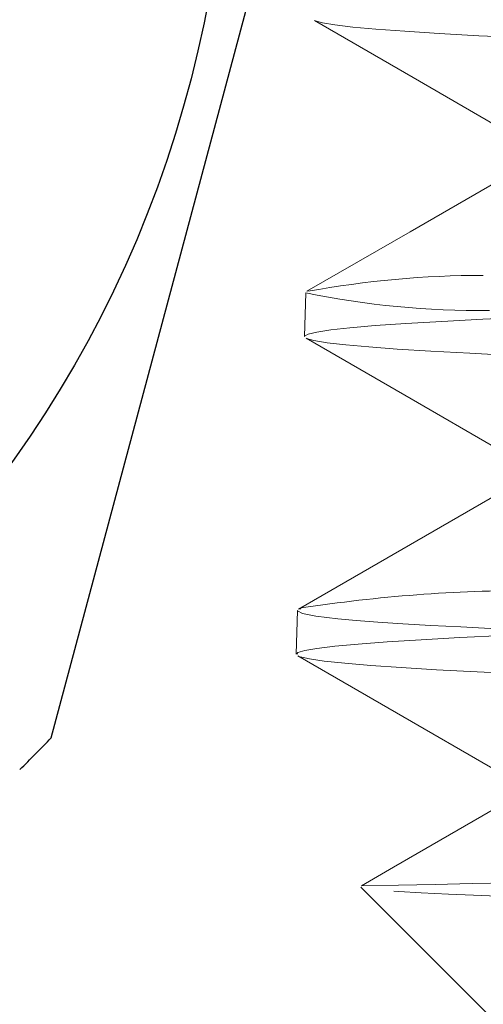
# Model space of a CAD drawing. Header units: inches. Extents: x 15 to 50, y -71 to 91.
# Tile 35 of 49: x 38.016 to 38.198, y 81.178 to 81.565. Entities that reach past the tile are written whole.
import ezdxf

# ---------------------------------------------------------------- set-up
doc = ezdxf.new("R2010")
doc.units = ezdxf.units.IN
doc.header["$LTSCALE"] = 1.21
doc.header["$MEASUREMENT"] = 0
doc.linetypes.add('SLD-Dashed', pattern=[0.07500000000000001, 0.05, -0.025])
doc.linetypes.add('SLD-Solid', pattern=[0])
doc.layers.get('0').update_dxf_attribs({"linetype": 'CONTINUOUS'})

msp = doc.modelspace()

# ---------------------------------------------------------------- linework, layer by layer
at = {"color": 7, "linetype": 'Continuous'}
msp.add_line((38.0280007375, 81.28239938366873), (38.1628397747, 81.78562552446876), dxfattribs=at)
at = {"color": 7, "linetype": 'SLD-Solid', "lineweight": 15}
for p, q in [((38.1281144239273, 81.45753129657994), (38.12766292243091, 81.44028915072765)), ((38.12573700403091, 81.33311644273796), (38.1263026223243, 81.33353287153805)), ((38.12484186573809, 81.33255734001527), (38.1243908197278, 81.31533259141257)), ((38.14983822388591, 81.22369461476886), (38.20368169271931, 81.16985114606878))]:
    msp.add_line(p, q, dxfattribs=at)
at = {"color": 252, "linetype": 'SLD-Dashed', "lineweight": 0}
msp.add_line((38.12811930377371, 81.45746281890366), (38.1282111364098, 81.45752876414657), dxfattribs=at)
at = {"color": 7, "linetype": 'SLD-Solid', "lineweight": 15, "flags": 128}
for points in [[(38.13154345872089, 81.56460379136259), (38.1703318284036, 81.54219945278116), (38.20978339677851, 81.51941137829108)], [(38.20981197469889, 81.50499203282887), (38.16921056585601, 81.48154042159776), (38.12860793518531, 81.45808881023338)], [(40.5223647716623, 81.50276661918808), (40.5224668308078, 81.50245495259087), (40.52066201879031, 81.50163412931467), (40.5167797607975, 81.50081290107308), (40.5106726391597, 81.49996932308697), (40.5024151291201, 81.49912000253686), (40.4919359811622, 81.49825892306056), (40.4793092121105, 81.49739570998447), (40.46510799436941, 81.49656584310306), (40.44895256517, 81.49574350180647), (40.43073673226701, 81.49492215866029), (40.41059949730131, 81.49410142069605), (40.3880745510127, 81.49325894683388), (40.36362145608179, 81.49241087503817), (40.3370823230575, 81.49155072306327), (40.3086805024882, 81.49068763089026), (40.27955399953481, 81.48985647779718), (40.2487912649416, 81.48903233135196), (40.2162135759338, 81.48821020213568), (40.1820872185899, 81.48738977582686), (40.1456794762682, 81.48654831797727), (40.10778329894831, 81.48570150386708), (40.06817193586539, 81.48484238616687), (40.0271929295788, 81.48397961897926), (39.986420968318, 81.48314746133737), (39.94451534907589, 81.48232150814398), (39.9012449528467, 81.48149830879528), (39.8569733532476, 81.48067799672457), (39.81078396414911, 81.47983744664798), (39.76371381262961, 81.47899187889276), (39.7154928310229, 81.47813388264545), (39.666553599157, 81.47727162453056), (39.6187300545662, 81.47643880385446), (39.570403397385, 81.47561110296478), (39.5213161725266, 81.47478653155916), (39.4718882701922, 81.47396611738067), (39.4211225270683, 81.47312634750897), (39.3701831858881, 81.47228199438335), (39.31878729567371, 81.47142518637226), (39.26740371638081, 81.47056360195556), (39.2179189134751, 81.46973048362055), (39.1686184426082, 81.46890118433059), (39.11924755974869, 81.46807495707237), (39.07023514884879, 81.46725417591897), (39.0206158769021, 81.46641503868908), (38.97154995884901, 81.46557184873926), (38.9227734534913, 81.46471627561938), (38.87473863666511, 81.46385550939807), (38.8291717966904, 81.46302233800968), (38.7844561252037, 81.46219174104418), (38.7403683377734, 81.46136373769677), (38.6972979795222, 81.46054221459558), (38.6544203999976, 81.45970354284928), (38.61276095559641, 81.45886144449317), (38.5721044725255, 81.45800713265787), (38.53283563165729, 81.45714730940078), (38.49632583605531, 81.45631429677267), (38.4612382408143, 81.45548270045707), (38.42740621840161, 81.45465287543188), (38.3951360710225, 81.45383027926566), (38.3638368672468, 81.45299188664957), (38.33428343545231, 81.45215078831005), (38.30633363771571, 81.45129774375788), (38.2802611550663, 81.45043896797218), (38.2569277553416, 81.44960630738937), (38.2354273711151, 81.44877399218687), (38.21566883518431, 81.44794236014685), (38.19784067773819, 81.44711842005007), (38.1816524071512, 81.44628010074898), (38.1675408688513, 81.44543989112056), (38.1554530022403, 81.44458809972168), (38.1455205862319, 81.44373045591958), (38.1379984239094, 81.44289832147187), (38.1325135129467, 81.44206554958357), (38.12906043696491, 81.44123218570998), (38.1276886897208, 81.44040669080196), (38.12779732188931, 81.44028563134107)], [(38.12826765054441, 81.43964812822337), (38.1671010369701, 81.41721761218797), (38.20602134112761, 81.39473619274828)], [(38.20653740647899, 81.38002308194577), (38.1659355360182, 81.35657105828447), (38.1253324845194, 81.33311903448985)], [(40.5256159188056, 81.37780684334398), (40.52571991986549, 81.37747852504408), (40.5237777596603, 81.37663239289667), (40.51981012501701, 81.37581085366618), (40.513795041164, 81.37498381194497), (40.50567806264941, 81.37414629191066), (40.4955096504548, 81.37330761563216), (40.48301760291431, 81.37245540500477), (40.46842487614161, 81.37161132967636), (40.4516259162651, 81.37076664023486), (40.4327534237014, 81.36992123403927), (40.4126064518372, 81.36910085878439), (40.3905956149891, 81.36827499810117), (40.3665852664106, 81.36743824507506), (40.34076507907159, 81.36659947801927), (40.3125588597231, 81.36574572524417), (40.28256107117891, 81.36489987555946), (40.250584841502, 81.36405471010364), (40.21690504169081, 81.36320987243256), (40.1863313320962, 81.36247308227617), (40.154562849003, 81.36173195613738), (40.12145515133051, 81.36098206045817), (40.08723031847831, 81.36022911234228), (40.05131169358, 81.35946248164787), (40.01433844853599, 81.35869973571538), (39.97613758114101, 81.35794022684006), (39.9369801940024, 81.35718549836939), (39.89806905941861, 81.35645222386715), (39.85836334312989, 81.35571632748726), (39.81768895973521, 81.35497184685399), (39.7763239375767, 81.35422287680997), (39.7335893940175, 81.35345718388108), (39.69026204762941, 81.35269062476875), (39.64614540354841, 81.35192301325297), (39.60155732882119, 81.35116217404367), (39.55292984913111, 81.35034646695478), (39.5039121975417, 81.34953140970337), (39.45424481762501, 81.34870700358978), (39.4043535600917, 81.34787723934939), (39.3532358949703, 81.34702361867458), (39.30206780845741, 81.34616684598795), (39.2505664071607, 81.34530523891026), (39.19920278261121, 81.34445094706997), (39.1498567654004, 81.34363445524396), (39.10081186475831, 81.34281970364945), (39.051816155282, 81.34199629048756), (39.00329629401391, 81.34116776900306), (38.95430073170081, 81.34031521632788), (38.9059788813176, 81.33945884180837), (38.85807226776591, 81.33859627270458), (38.81102645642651, 81.33774013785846), (38.76652523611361, 81.33692256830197), (38.72298267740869, 81.33610791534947), (38.6801828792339, 81.33528537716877), (38.63850520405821, 81.33445807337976), (38.5971563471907, 81.33360665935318), (38.55712956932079, 81.33275084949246), (38.51821993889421, 81.33188766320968), (38.4807972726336, 81.33102974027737), (38.44616004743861, 81.33021079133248), (38.41303115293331, 81.32939602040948), (38.3812550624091, 81.32857422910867), (38.35112104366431, 81.32774810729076), (38.32208352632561, 81.32689789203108), (38.294867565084, 81.32604280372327), (38.26934488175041, 81.32517937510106), (38.24576781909, 81.32431982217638), (38.224903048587, 81.32349921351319), (38.2059263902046, 81.32268405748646), (38.1887602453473, 81.32186286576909), (38.1735711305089, 81.32103787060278), (38.16012279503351, 81.32018889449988), (38.14879024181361, 81.31933466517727), (38.13953632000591, 81.31847124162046), (38.1324674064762, 81.31761037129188), (38.1277317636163, 81.3167879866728), (38.1250512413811, 81.31597207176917), (38.12456759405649, 81.31532796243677)], [(38.1250738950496, 81.31464500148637), (38.16384768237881, 81.29224854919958), (38.20329809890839, 81.26946055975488)], [(38.20328811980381, 81.25505760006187), (38.1626872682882, 81.23160576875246), (38.1499958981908, 81.22427520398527)]]:
    msp.add_lwpolyline(points, dxfattribs=at)
at = {"color": 252, "linetype": 'SLD-Dashed', "lineweight": 0, "flags": 128}
for points in [[(38.1317865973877, 81.56449206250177), (38.1346797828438, 81.56367667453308), (38.1396161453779, 81.56286131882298), (38.1466443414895, 81.56203626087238), (38.15572313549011, 81.56120576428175), (38.16710276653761, 81.56035159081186), (38.18058598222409, 81.55949472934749), (38.19627245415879, 81.55863389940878), (38.2140400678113, 81.55778074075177), (38.23313015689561, 81.55696472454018), (38.25409489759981, 81.55614977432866), (38.27706448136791, 81.55532575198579), (38.3018581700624, 81.55449648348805), (38.32903194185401, 81.55364330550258), (38.3580156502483, 81.55278671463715), (38.38899092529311, 81.55192473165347), (38.4216926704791, 81.55106971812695), (38.4548319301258, 81.55025280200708), (38.48946589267, 81.54943807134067), (38.5257916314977, 81.54861498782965), (38.56350923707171, 81.54778694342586), (38.60341782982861, 81.54693485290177), (38.64463854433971, 81.54607872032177), (38.68741451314, 81.54521590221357), (38.73136749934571, 81.54435906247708), (38.7748234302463, 81.54354095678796), (38.8192254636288, 81.54272624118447), (38.86481535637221, 81.54190398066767), (38.91120780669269, 81.54107713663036), (38.95935504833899, 81.54022620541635), (39.0081685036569, 81.53937069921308), (39.05792541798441, 81.53850742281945), (39.10817702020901, 81.53764884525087), (39.15705274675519, 81.53682924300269), (39.20621912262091, 81.53601431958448), (39.25593534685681, 81.53519274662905), (39.3057741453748, 81.53436705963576), (39.35673354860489, 81.53351733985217), (39.40763795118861, 81.53266260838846), (39.4587674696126, 81.53179919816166), (39.5096533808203, 81.53093911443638), (39.55843942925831, 81.53011779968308), (39.6068276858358, 81.52930234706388), (39.65506557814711, 81.52848130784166), (39.70273203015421, 81.52765671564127), (39.75075835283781, 81.52680823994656), (39.7980144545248, 81.52595441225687), (39.84475174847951, 81.52509109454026), (39.8905344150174, 81.52422982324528), (39.93372980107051, 81.52340671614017), (39.97588358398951, 81.52259037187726), (40.0172035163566, 81.52176969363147), (40.0573222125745, 81.52094611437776), (40.09699923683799, 81.52009889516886), (40.1352774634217, 81.51924608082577), (40.1723512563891, 81.51838306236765), (40.20786685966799, 81.51752090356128), (40.2405994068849, 81.51669598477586), (40.2717637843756, 81.51587844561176), (40.3015046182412, 81.51505793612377), (40.32954966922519, 81.51423526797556), (40.35640106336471, 81.51338929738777), (40.3813826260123, 81.51253758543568), (40.40460975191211, 81.51167505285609), (40.42585066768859, 81.51081228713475), (40.44442653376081, 81.50998559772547), (40.46108432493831, 81.50916662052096), (40.4758891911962, 81.50834606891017), (40.48869477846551, 81.50752419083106), (40.49968908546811, 81.50667944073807), (40.5085532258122, 81.50582889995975), (40.5153106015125, 81.50496702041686), (40.51987759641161, 81.50410390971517), (40.5221981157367, 81.50327555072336), (40.5223647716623, 81.50276661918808)], [(38.1284410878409, 81.43956821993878), (38.13136712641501, 81.43872876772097), (38.1365088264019, 81.43787819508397), (38.14384115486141, 81.43702174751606), (38.15298303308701, 81.43619029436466), (38.16413673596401, 81.43535730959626), (38.1773832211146, 81.43452234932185), (38.19262734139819, 81.43369514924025), (38.2102405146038, 81.43285628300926), (38.22987918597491, 81.43201743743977), (38.2516757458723, 81.43116802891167), (38.2754511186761, 81.43031282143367), (38.30023112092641, 81.42948218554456), (38.3267706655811, 81.42864921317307), (38.3552279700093, 81.42781285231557), (38.38537393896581, 81.42698385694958), (38.41786681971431, 81.42614433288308), (38.45200863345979, 81.42530592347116), (38.4880072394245, 81.42445760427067), (38.52554966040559, 81.42360366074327), (38.56317827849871, 81.42277395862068), (38.6021156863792, 81.42194120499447), (38.6425795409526, 81.42110369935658), (38.6842325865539, 81.42027287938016), (38.72794576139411, 81.41943241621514), (38.7727452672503, 81.41859425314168), (38.8188910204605, 81.41774692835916), (38.8659713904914, 81.41689425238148), (38.9122095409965, 81.41606558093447), (38.9591580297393, 81.41523323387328), (39.0070694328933, 81.41439489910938), (39.0555363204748, 81.41356228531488), (39.1055441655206, 81.41272058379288), (39.15595307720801, 81.41188245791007), (39.20704574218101, 81.41103601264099), (39.2583582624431, 81.41018458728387), (39.307994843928, 81.40935702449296), (39.357663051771, 81.40852525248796), (39.40762192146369, 81.40768646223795), (39.4574397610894, 81.40685214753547), (39.50810546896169, 81.40600889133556), (39.5584415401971, 81.40517057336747), (39.60872156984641, 81.40432487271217), (39.6584816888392, 81.40347466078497), (39.7059208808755, 81.40264826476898), (39.75270923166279, 81.40181721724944), (39.79908304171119, 81.40097827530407), (39.8446350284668, 81.40014250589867), (39.89024598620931, 81.39929749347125), (39.9348335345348, 81.39845863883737), (39.97863133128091, 81.39761352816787), (40.02122784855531, 81.39676447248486), (40.06111996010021, 81.39593928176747), (40.09975195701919, 81.39510908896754), (40.13731076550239, 81.39427021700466), (40.17345944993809, 81.39343330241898), (40.2088713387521, 81.39258645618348), (40.24268121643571, 81.39174669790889), (40.27505643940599, 81.39090200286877), (40.3056842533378, 81.39005402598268), (40.3335290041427, 81.38923005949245), (40.35964627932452, 81.38840083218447), (40.3841525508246, 81.38756223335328), (40.40681924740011, 81.38672446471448), (40.4280362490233, 81.38587576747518), (40.447253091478, 81.38503479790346), (40.4645519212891, 81.38419032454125), (40.479754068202, 81.38334332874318), (40.49240827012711, 81.38252058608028), (40.5030622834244, 81.38169241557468), (40.5117489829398, 81.38085427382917), (40.51837397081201, 81.38001592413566), (40.5229996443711, 81.37916541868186), (40.52545241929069, 81.37832299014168), (40.5256159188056, 81.37780684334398)], [(38.17737612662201, 81.32664787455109), (38.166263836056, 81.32731023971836), (38.1564397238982, 81.32796954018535), (38.14790152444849, 81.32863047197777), (38.1406870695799, 81.32929394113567), (38.1321008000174, 81.33033804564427), (38.12680863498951, 81.33139423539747), (38.1248514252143, 81.33246444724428), (38.1249729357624, 81.33255390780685)], [(38.1259078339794, 81.31432737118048), (38.129569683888, 81.31347965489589), (38.13540305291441, 81.31262640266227), (38.14346612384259, 81.31176319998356), (38.15370726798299, 81.31090132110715), (38.16563941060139, 81.31007711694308), (38.1795620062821, 81.30926011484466), (38.195569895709, 81.30843960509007), (38.2135435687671, 81.30761662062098), (38.2339077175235, 81.30677016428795), (38.25625428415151, 81.30591798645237), (38.28073024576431, 81.30505520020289), (38.3071317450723, 81.30419260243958), (38.33439108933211, 81.30336659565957), (38.3633517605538, 81.30254823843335), (38.3941836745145, 81.30172777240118), (38.42663629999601, 81.30090563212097), (38.46141143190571, 81.30006041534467), (38.4977562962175, 81.29920938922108), (38.53589011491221, 81.29834719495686), (38.5754797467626, 81.29748414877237), (38.61499708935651, 81.29665641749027), (38.65573470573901, 81.29583649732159), (38.69791845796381, 81.29501585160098), (38.74119500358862, 81.29419442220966), (38.7864641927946, 81.29335040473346), (38.8327133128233, 81.29250058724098), (38.88020913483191, 81.29163914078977), (38.9285267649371, 81.29077589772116), (38.97584985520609, 81.28994658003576), (39.02377442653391, 81.28912495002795), (39.0725568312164, 81.28830388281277), (39.12178073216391, 81.28748301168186), (39.17244263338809, 81.28664013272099), (39.2233839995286, 81.28579156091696), (39.27488908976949, 81.28493099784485), (39.32648914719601, 81.28406778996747), (39.37628430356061, 81.28323708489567), (39.42599414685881, 81.28241365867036), (39.475876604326, 81.28159190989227), (39.5254992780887, 81.28077142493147), (39.5758429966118, 81.27992960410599), (39.6257339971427, 81.27908229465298), (39.67544198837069, 81.27822273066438), (39.72450720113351, 81.27735977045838), (39.77116045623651, 81.27652793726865), (39.81705103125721, 81.27570268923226), (39.86240931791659, 81.27487998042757), (39.90683561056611, 81.27405969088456), (39.9511844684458, 81.27321882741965), (39.99439925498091, 81.27237277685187), (40.036704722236, 81.27151430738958), (40.0777019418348, 81.27065178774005), (40.1159519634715, 81.26981914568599), (40.15284775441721, 81.26899211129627), (40.1885661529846, 81.26816814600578), (40.22278521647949, 81.26734784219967), (40.25613684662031, 81.26650781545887), (40.28780071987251, 81.26566300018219), (40.31793128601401, 81.26480570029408), (40.34623546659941, 81.26394379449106), (40.3717669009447, 81.26311071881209), (40.3955051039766, 81.26228199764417), (40.41755337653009, 81.26145646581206), (40.43770384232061, 81.26063591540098), (40.45629443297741, 81.25979658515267), (40.47283371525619, 81.25895296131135), (40.4873884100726, 81.25809688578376), (40.49980437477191, 81.25723574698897), (40.50934673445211, 81.25643859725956), (40.51703147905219, 81.25564400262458), (40.52287589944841, 81.25485212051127), (40.52681749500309, 81.25406643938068), (40.52886953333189, 81.25326630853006), (40.528902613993, 81.25284790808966)], [(40.4623691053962, 81.18543550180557), (40.45947611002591, 81.18596422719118), (40.4545666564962, 81.18648920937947), (40.44753949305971, 81.18701546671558), (40.4384466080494, 81.18754034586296), (40.42771966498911, 81.18804876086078), (40.4150886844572, 81.18856071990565), (40.4003876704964, 81.18908284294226), (40.38379892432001, 81.18960746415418), (40.3652116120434, 81.19013650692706), (40.34476891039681, 81.19066270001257), (40.32218986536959, 81.19119007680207), (40.29773753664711, 81.19171509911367), (40.27239541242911, 81.19222302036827), (40.24538267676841, 81.19273417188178), (40.2163976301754, 81.19325546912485), (40.1858406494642, 81.19377956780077), (40.15353075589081, 81.19430869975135), (40.1197359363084, 81.19483589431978), (40.0840264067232, 81.19536462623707), (40.04684814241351, 81.19588999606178), (40.00963023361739, 81.19639754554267), (39.9711646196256, 81.19690793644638), (39.9310466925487, 81.19742837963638), (39.88985143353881, 81.19795185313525), (39.8473474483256, 81.19848089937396), (39.80389812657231, 81.19900885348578), (39.75897254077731, 81.19953905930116), (39.71315127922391, 81.20006500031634), (39.66815178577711, 81.20057231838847), (39.62247097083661, 81.20108201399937), (39.57564586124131, 81.20160159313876), (39.5283625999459, 81.20212435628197), (39.480364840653, 81.20265315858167), (39.4320710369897, 81.20318164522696), (39.3829081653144, 81.20371331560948), (39.3335281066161, 81.20424007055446), (39.2857458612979, 81.20474731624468), (39.23792968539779, 81.20525640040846), (39.18960963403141, 81.20577512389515), (39.1415065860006, 81.20629710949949), (39.0933676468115, 81.20682552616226), (39.0456195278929, 81.20735433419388), (38.9977110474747, 81.20788733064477), (38.95029361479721, 81.20841516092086), (38.90507686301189, 81.20892251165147), (38.8604825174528, 81.20943108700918), (38.8160862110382, 81.20994898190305), (38.7725626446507, 81.21047014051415), (38.72969058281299, 81.21099804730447), (38.6878569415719, 81.21152698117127), (38.64659423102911, 81.21206106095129), (38.6064807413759, 81.21259022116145), (38.568928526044, 81.21309787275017), (38.532590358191, 81.21360606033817), (38.4971352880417, 81.21412317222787), (38.4631155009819, 81.21464347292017), (38.4303662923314, 81.21517076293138), (38.39919088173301, 81.21569964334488), (38.36925836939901, 81.21623455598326), (38.341008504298, 81.21676519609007), (38.3153956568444, 81.21727336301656), (38.2914568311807, 81.21778130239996), (38.26899224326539, 81.21829769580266), (38.2483684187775, 81.21881712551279), (38.22949593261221, 81.21934370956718), (38.2125595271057, 81.21987237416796), (38.1974028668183, 81.22040788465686), (38.184276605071, 81.22094002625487), (38.173567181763, 81.22144894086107), (38.1648073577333, 81.22195679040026), (38.157951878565, 81.22247254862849), (38.1531388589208, 81.22299111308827), (38.15036465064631, 81.22351691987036), (38.149965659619, 81.22382205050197)]]:
    msp.add_lwpolyline(points, dxfattribs=at)
at = {"color": 7, "linetype": 'Continuous'}
for centre, radius in [((28.6041666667, 76.61650209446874), 14), ((37.6426468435, 81.65533388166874), 0.4546875)]:
    msp.add_circle(centre, radius, dxfattribs=at)
for centre, radius, start, end in [((32.6037665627, 76.61650209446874), 8, 40.98769603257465, 316.4952095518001), ((32.6041666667, 76.61650209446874), 8, 40.98769603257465, 179.9010931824), ((32.6037737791, 76.61650209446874), 7.9212598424, 41.48445276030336, 316.1667077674), ((37.6426110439, 81.65533388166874), 0.75, 16.16018476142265, 255.8152561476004), ((37.6426425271, 81.65533388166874), 0.5362658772, 314.0613614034, 315.9386383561)]:
    msp.add_arc(centre, radius, start, end, dxfattribs=at)
at = {"color": 7, "linetype": 'SLD-Solid', "lineweight": 15}
for centre, radius, start, end in [((38.19809339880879, 81.07993501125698), 0.3844128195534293, 90.01590196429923, 100.3566583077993), ((38.21695860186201, 80.74015882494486), 0.6002593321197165, 89.94382967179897, 98.68650661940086), ((40.89959740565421, -45.72567779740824), 126.9796353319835, 90.40207420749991, 91.24074937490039)]:
    msp.add_arc(centre, radius, start, end, dxfattribs=at)
at = {"color": 252, "linetype": 'SLD-Dashed', "lineweight": 0}
for centre, radius, start, end in [((38.1960010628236, 81.78727584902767), 0.3367262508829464, 258.369853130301, 270.7418384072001), ((38.5413888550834, 88.68007366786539), 7.362430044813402, 267.1660308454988, 268.6252332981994)]:
    msp.add_arc(centre, radius, start, end, dxfattribs=at)

doc.saveas('drawing.dxf')
